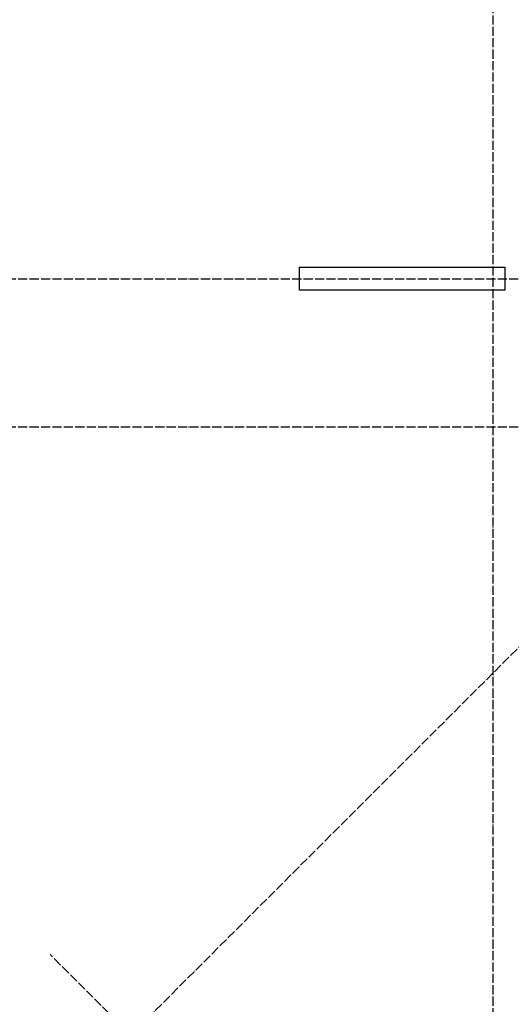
# Model space of a CAD drawing. Header units: millimetres. Extents: x -2995 to 47287, y -2809 to 58122.
# Tile 6 of 143: x 2549 to 6858, y 8834 to 17472. Entities that reach past the tile are written whole.
import ezdxf

# ---------------------------------------------------------------- set-up
doc = ezdxf.new("R2010")
doc.units = ezdxf.units.MM
doc.linetypes.add('______11', pattern=[100, 80, -10, 0, -10])
doc.linetypes.add('______5', pattern=[220, 160, -20, 20, -20])
doc.layers.add('Осевая линия_ общее', color=7, linetype='______5', lineweight=13, true_color=0xa0a0a0)

# ---------------------------------------------------------------- blocks, each defined once
blk = doc.blocks.new('СЛОЖНЫЙ_ОБЪЕКТ_0')
at = {"layer": 'Осевая линия_ общее', "color": 253, "linetype": '______11', "lineweight": -3, "true_color": 0xa0a0a0, "transparency": 33554687}
for p, q in [((6700, -2590), (6700, 47490)), ((552.2, 5594.3), (17713.7, 22755.7)), ((-2770, 15200), (26050, 15200)), ((-2770, 13900), (26050, 13900)), ((9277.9, 2808.3), (2814.9, 9271.2))]:
    blk.add_line(p, q, dxfattribs=at)

msp = doc.modelspace()

# ---------------------------------------------------------------- linework, layer by layer
at = {"color": 7, "linetype": 'Continuous', "lineweight": 25, "transparency": 33554687}
for p, q in [((5000, 15100), (5000, 15300)), ((5000, 15300), (6800, 15300)), ((6800, 15300), (6800, 15100)), ((6800, 15100), (5000, 15100))]:
    msp.add_line(p, q, dxfattribs=at)

# ---------------------------------------------------------------- block references
at = {"layer": 'Осевая линия_ общее', "color": 253, "linetype": '______11', "lineweight": -3, "true_color": 0xa0a0a0, "transparency": 33554687}
msp.add_blockref('СЛОЖНЫЙ_ОБЪЕКТ_0', (0, 0), dxfattribs=at)

doc.saveas('drawing.dxf')
